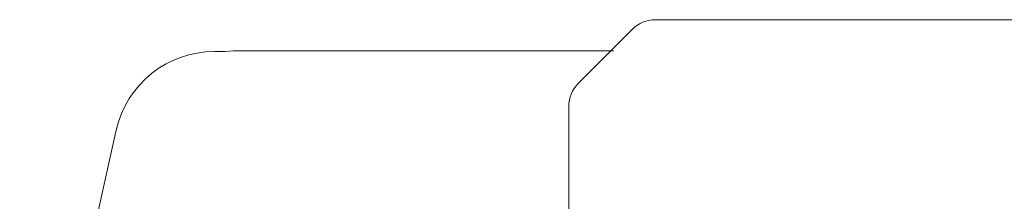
# Model space of a CAD drawing. Extents: x 9713 to 74602, y 19909 to 104081.
# Tile 4 of 25: x 57636 to 59183, y 22408 to 22693. Entities that reach past the tile are written whole.
import ezdxf

# ---------------------------------------------------------------- set-up
doc = ezdxf.new("R2010")
doc.units = 0
doc.header["$LTSCALE"] = 100
doc.header["$MEASUREMENT"] = 0
doc.layers.add('11', color=7, linetype='Continuous')

# ---------------------------------------------------------------- blocks, each defined once
blk = doc.blocks.new('*G40')
at = {"layer": '11', "color": 7, "linetype": 'Continuous', "lineweight": 9}
for p, q in [((58788.2, 22692.7), (58634.1, 22692.7)), ((58788.2, 22692.7), (59407.9, 22692.7)), ((58598.7, 22678.1), (58563.4, 22642.7)), ((57941.6, 22642.8), (57958.6, 22642.8)), ((57971.7, 22643.7), (57958.6, 22642.8)), ((58568.5, 22643.7), (57971.7, 22643.7)), ((58513, 22592.4), (58563.4, 22642.7)), ((58498.4, 22441.4), (58498.4, 22557)), ((57635.7, 21842.8), (57787.4, 22519.4)), ((58498.4, 21988.8), (58498.4, 22441.4))]:
    blk.add_line(p, q, dxfattribs=at)
for centre, radius, start, end in [((58634.1, 22642.7), 50, 89.9989, 134.9976), ((57941.6, 22484.8), 158, 89.9997, 167.3577), ((58548.4, 22557), 50, 135.0048, 180)]:
    blk.add_arc(centre, radius, start, end, dxfattribs=at)

msp = doc.modelspace()

# ---------------------------------------------------------------- block references
at = {"color": 7, "linetype": 'Continuous', "lineweight": 9}
msp.add_blockref('*G40', (0, 0), dxfattribs=at)

doc.saveas('drawing.dxf')
